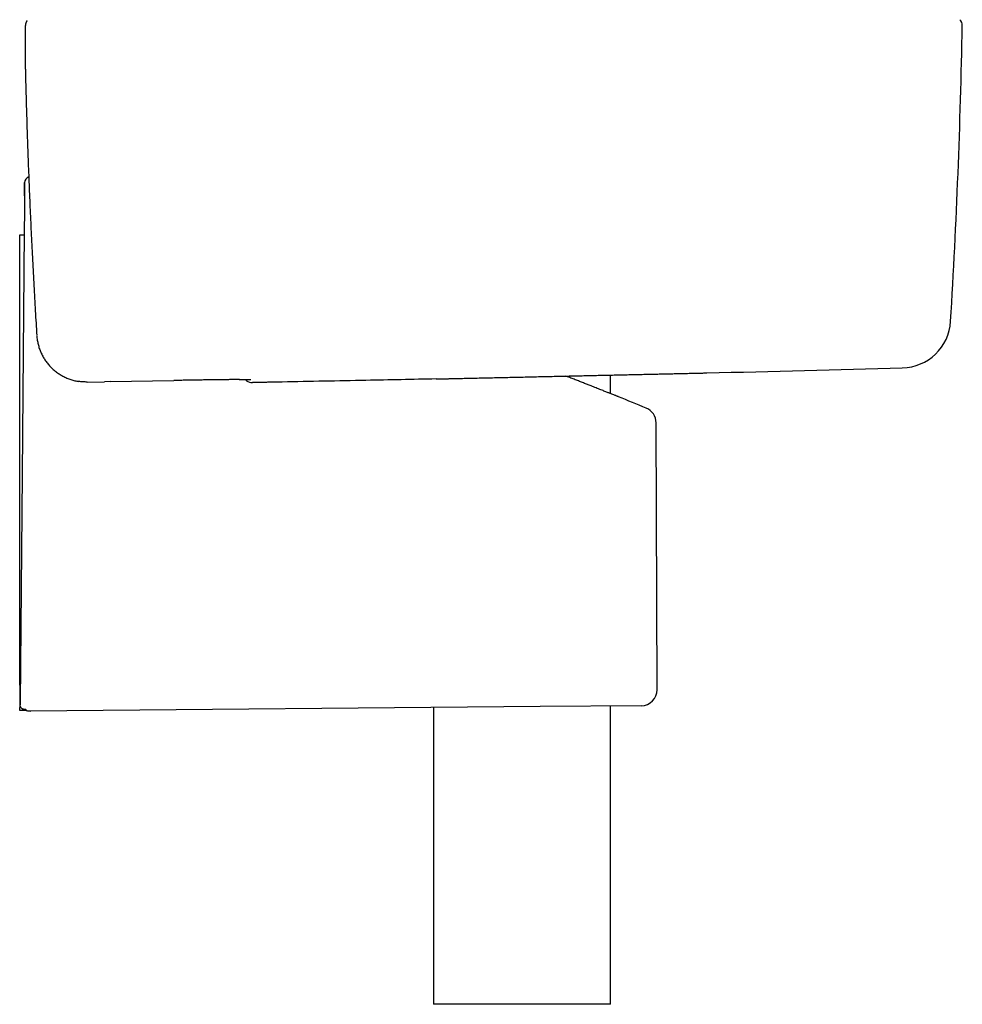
# Model space of a CAD drawing. Header units: millimetres. Extents: x 8 to 789, y 12 to 2370.
# Tile 48 of 85: x 637 to 732, y 1610 to 1709. Entities that reach past the tile are written whole.
import ezdxf

# ---------------------------------------------------------------- set-up
doc = ezdxf.new("R2010")
doc.units = ezdxf.units.MM

msp = doc.modelspace()

# ---------------------------------------------------------------- linework, layer by layer
at = {"color": 7, "linetype": 'Continuous', "lineweight": 30}
for p, q in [((637.802, 1703.344), (637.802, 1703.343)), ((637.71, 1692.774), (637.699, 1691.507)), ((637.217, 1687.142), (637.217, 1687.504)), ((637.217, 1687.504), (637.666, 1687.504)), ((637.217, 1675.269), (637.217, 1687.142)), ((638.935, 1677.39), (638.935, 1677.39)), ((638.937, 1677.36), (638.937, 1677.359)), ((637.217, 1675.131), (637.217, 1675.269)), ((637.217, 1642.204), (637.217, 1675.131)), ((679.114, 1673.016), (679.09, 1673.015)), ((696.617, 1671.547), (696.617, 1673.405)), ((644.009, 1672.704), (643.994, 1672.704)), ((644.009, 1672.704), (645.757, 1672.735)), ((646.317, 1672.745), (645.751, 1672.735)), ((646.323, 1672.745), (652.716, 1672.86)), ((701.306, 1641.751), (701.212, 1668.603)), ((637.217, 1642.204), (637.217, 1639.957)), ((637.271, 1642.204), (637.217, 1642.204)), ((637.894, 1639.66), (637.217, 1639.652)), ((689.548, 1640.057), (638.317, 1639.61)), ((678.817, 1639.963), (678.817, 1610.104)), ((699.72, 1640.146), (689.548, 1640.057)), ((696.617, 1610.104), (696.617, 1640.118)), ((687.717, 1610.104), (678.817, 1610.104)), ((696.617, 1610.104), (687.717, 1610.104))]:
    msp.add_line(p, q, dxfattribs=at)
at = {"color": 7, "linetype": 'Continuous', "lineweight": 30, "flags": 128}
msp.add_lwpolyline([(637.687, 1689.882), (637.669, 1687.846), (637.598, 1679.701), (637.456, 1663.411), (637.256, 1640.415)], dxfattribs=at)
at = {"color": 7, "linetype": 'Continuous', "lineweight": 30}
for centre, radius, start, end in [((731.206, 1708.571), 0.8, 358.95106, 46.80368), ((32.124, 1721.371), 700, 356.514496, 358.951057), ((638.31, 1692.77), 0.6, 107.99174, 179.91364), ((725.838, 1679.118), 5, 271.51613, 356.51477), ((487.717, 10670.966), 9000, 271.3918211, 271.516945), ((706.152, 1680.619), 7, 271.2744, 271.39182), ((660.549, 1673.451), 0.8, 218.69263, 264.29968), ((316.866, 746.475), 1000, 67.458325, 67.630729), ((699.612, 1668.596), 1.6, 0.25424, 67.61559), ((699.706, 1641.745), 1.6, 270.5, 0.19958)]:
    msp.add_arc(centre, radius, start, end, dxfattribs=at)
for points, knots in [([(637.977, 1709.071), (637.975, 1709.07), (637.958, 1709.05), (637.931, 1709.01), (637.896, 1708.953), (637.869, 1708.899), (637.847, 1708.848), (637.831, 1708.801), (637.819, 1708.758), (637.81, 1708.723), (637.804, 1708.692), (637.801, 1708.675), (637.797, 1708.649), (637.792, 1708.613), (637.785, 1708.559), (637.78, 1708.495), (637.775, 1708.417), (637.771, 1708.335), (637.767, 1708.247), (637.764, 1708.149), (637.761, 1708.046), (637.758, 1707.936), (637.756, 1707.82), (637.755, 1707.697), (637.753, 1707.567), (637.752, 1707.43), (637.751, 1707.286), (637.751, 1707.137), (637.75, 1706.981), (637.751, 1706.819), (637.751, 1706.651), (637.752, 1706.477), (637.753, 1706.296), (637.754, 1706.11), (637.756, 1705.918), (637.758, 1705.722), (637.761, 1705.521), (637.763, 1705.316), (637.766, 1705.107), (637.77, 1704.895), (637.773, 1704.68), (637.777, 1704.463), (637.782, 1704.244), (637.786, 1704.023), (637.791, 1703.802), (637.796, 1703.58), (637.8, 1703.427), (637.802, 1703.349), (637.802, 1703.344)], [0, 0, 0, 0, 0.000667, 0.01035, 0.019668, 0.028629, 0.037322, 0.045937, 0.054701, 0.063898, 0.070947, 0.076885, 0.082674, 0.099386, 0.120057, 0.154052, 0.184819, 0.213631, 0.244149, 0.273269, 0.301622, 0.329503, 0.357055, 0.384357, 0.411457, 0.438382, 0.465155, 0.49179, 0.518301, 0.544646, 0.571128, 0.597713, 0.624356, 0.651054, 0.6778, 0.704584, 0.731397, 0.758226, 0.785057, 0.811876, 0.838669, 0.865426, 0.892136, 0.91879, 0.945382, 0.971898, 0.99836, 1, 1, 1, 1]), ([(637.803, 1703.344), (637.808, 1703.124), (637.834, 1702.06), (637.888, 1700.151), (637.967, 1697.615), (638.057, 1695.077), (638.155, 1692.539), (638.262, 1690.002), (638.379, 1687.467), (638.505, 1684.932), (638.64, 1682.396), (638.782, 1679.882), (638.884, 1678.213), (638.935, 1677.39)], [0, 0, 0, 0, 0.025385, 0.122899, 0.220574, 0.318348, 0.416149, 0.513895, 0.611531, 0.709209, 0.806982, 0.904785, 1, 1, 1, 1]), ([(637.71, 1692.461), (637.71, 1692.504), (637.71, 1692.59), (637.71, 1692.68), (637.71, 1692.743), (637.71, 1692.772), (637.71, 1692.774), (637.71, 1692.774)], [0, 0, 0, 0, 0.218648, 0.437311, 0.656015, 0.874732, 1, 1, 1, 1]), ([(637.701, 1691.434), (637.702, 1691.493), (637.703, 1691.615), (637.704, 1691.791), (637.706, 1691.958), (637.707, 1692.107), (637.708, 1692.235), (637.709, 1692.335), (637.709, 1692.408), (637.71, 1692.45), (637.71, 1692.458), (637.71, 1692.461)], [0, 0, 0, 0, 0.116043, 0.235367, 0.351443, 0.471125, 0.582985, 0.698442, 0.804593, 0.91404, 1, 1, 1, 1]), ([(637.699, 1691.256), (637.699, 1691.249), (637.699, 1691.235), (637.698, 1691.142), (637.697, 1691.007), (637.695, 1690.832), (637.693, 1690.624), (637.691, 1690.392), (637.689, 1690.142), (637.688, 1689.969), (637.687, 1689.882)], [0, 0, 0, 0, 0.126974, 0.251467, 0.375513, 0.499933, 0.624761, 0.749711, 0.87464, 1, 1, 1, 1]), ([(637.699, 1691.507), (637.699, 1691.497), (637.699, 1691.476), (637.699, 1691.329), (637.699, 1691.256)], [0, 0, 0, 0, 0.50015, 1, 1, 1, 1]), ([(638.94, 1677.332), (638.942, 1677.303), (638.948, 1677.202), (638.969, 1677.031), (639.002, 1676.819), (639.045, 1676.608), (639.096, 1676.399), (639.156, 1676.193), (639.225, 1675.99), (639.303, 1675.791), (639.389, 1675.594), (639.484, 1675.401), (639.587, 1675.211), (639.698, 1675.028), (639.816, 1674.849), (639.942, 1674.676), (640.075, 1674.508), (640.216, 1674.346), (640.363, 1674.19), (640.518, 1674.04), (640.678, 1673.897), (640.845, 1673.761), (641.016, 1673.634), (641.193, 1673.513), (641.375, 1673.4), (641.562, 1673.294), (641.754, 1673.197), (641.95, 1673.108), (642.149, 1673.027), (642.351, 1672.955), (642.556, 1672.892), (642.764, 1672.838), (642.947, 1672.798), (643.061, 1672.779), (643.105, 1672.772)], [0, 0, 0, 0, 0.0132107, 0.0454146, 0.0776261, 0.1099672, 0.1423331, 0.1746019, 0.2067097, 0.2387508, 0.2709939, 0.3033798, 0.3357851, 0.3680716, 0.3999607, 0.4321913, 0.4644244, 0.4966195, 0.5288417, 0.5611522, 0.5936448, 0.6256838, 0.6577671, 0.689917, 0.7221231, 0.7543728, 0.786652, 0.8189424, 0.8512245, 0.8834819, 0.9156983, 0.9478641, 0.9799711, 1, 1, 1, 1]), ([(679.09, 1673.015), (677.915, 1672.991), (675.567, 1672.941), (671.813, 1672.865), (667.831, 1672.785), (665.022, 1672.73), (663.617, 1672.703)], [0, 0, 0, 0, 0.2278805, 0.4557638, 0.7278794, 1, 1, 1, 1]), ([(679.114, 1673.016), (679.205, 1673.018), (679.418, 1673.022), (679.758, 1673.03), (680.134, 1673.038), (680.512, 1673.047), (680.881, 1673.055), (681.125, 1673.06), (681.241, 1673.063)], [0, 0, 0, 0, 0.132162, 0.309845, 0.487571, 0.664567, 0.840899, 1, 1, 1, 1]), ([(681.237, 1673.063), (681.403, 1673.067), (681.809, 1673.076), (682.472, 1673.09), (683.223, 1673.107), (683.991, 1673.124), (684.767, 1673.141), (685.542, 1673.159), (686.311, 1673.176), (687.076, 1673.193), (687.844, 1673.21), (688.62, 1673.227), (689.399, 1673.245), (690.184, 1673.262), (690.966, 1673.279), (691.735, 1673.296), (692.488, 1673.313), (693.226, 1673.33), (693.957, 1673.346), (694.683, 1673.362), (695.403, 1673.378), (696.116, 1673.394), (696.816, 1673.41), (697.493, 1673.425), (698.145, 1673.439), (698.772, 1673.453), (699.383, 1673.467), (699.979, 1673.48), (700.557, 1673.493), (701.119, 1673.505), (701.657, 1673.517), (702.174, 1673.529), (702.668, 1673.54), (703.137, 1673.55), (703.578, 1673.56), (703.993, 1673.569), (704.379, 1673.578), (704.736, 1673.586), (705.059, 1673.593), (705.336, 1673.599), (705.571, 1673.604), (705.767, 1673.609), (705.935, 1673.612), (706.075, 1673.615), (706.183, 1673.618), (706.256, 1673.62), (706.279, 1673.62), (706.287, 1673.62)], [0, 0, 0, 0, 0.015394, 0.037578, 0.060245, 0.082912, 0.105745, 0.128579, 0.150614, 0.17265, 0.194839, 0.217027, 0.239699, 0.26237, 0.285208, 0.308047, 0.330084, 0.352121, 0.374311, 0.396501, 0.419174, 0.441847, 0.464686, 0.487526, 0.509561, 0.531596, 0.553784, 0.575972, 0.598643, 0.621313, 0.644151, 0.666989, 0.690239, 0.71349, 0.736921, 0.760351, 0.784354, 0.808357, 0.832558, 0.856759, 0.878164, 0.899568, 0.921114, 0.942659, 0.964645, 0.986632, 1, 1, 1, 1]), ([(695.787, 1671.872), (695.709, 1671.903), (695.554, 1671.964), (695.304, 1672.062), (695.041, 1672.165), (694.741, 1672.283), (694.401, 1672.417), (694.019, 1672.567), (693.618, 1672.726), (693.198, 1672.891), (692.76, 1673.064), (692.41, 1673.203), (692.202, 1673.285), (692.149, 1673.306)], [0, 0, 0, 0, 0.081901, 0.163802, 0.246314, 0.328826, 0.433185, 0.537618, 0.641981, 0.749, 0.856094, 0.963117, 1, 1, 1, 1]), ([(706.21, 1673.618), (706.223, 1673.619), (706.25, 1673.619), (706.278, 1673.62), (706.297, 1673.62), (706.307, 1673.621), (706.307, 1673.621), (706.308, 1673.621)], [0, 0, 0, 0, 0.214248, 0.430274, 0.646862, 0.864139, 1, 1, 1, 1]), ([(706.277, 1673.62), (706.284, 1673.62), (706.298, 1673.62), (706.306, 1673.621), (706.307, 1673.621), (706.308, 1673.621)], [0, 0, 0, 0, 0.371214, 0.757844, 1, 1, 1, 1]), ([(643.994, 1672.704), (643.855, 1672.706), (643.575, 1672.71), (643.278, 1672.738), (643.123, 1672.769), (643.105, 1672.773)], [0, 0, 0, 0, 0.468725, 0.939574, 1, 1, 1, 1]), ([(659.311, 1672.951), (659.236, 1672.95), (659.064, 1672.949), (658.761, 1672.947), (658.408, 1672.944), (658.029, 1672.94), (657.627, 1672.935), (657.202, 1672.93), (656.757, 1672.925), (656.292, 1672.918), (655.812, 1672.911), (655.319, 1672.904), (654.813, 1672.896), (654.297, 1672.887), (653.774, 1672.879), (653.246, 1672.869), (652.893, 1672.863), (652.716, 1672.86)], [0, 0, 0, 0, 0.052126, 0.119909, 0.187769, 0.255551, 0.323102, 0.390618, 0.458364, 0.526189, 0.593935, 0.661451, 0.729006, 0.796792, 0.864657, 0.932444, 1, 1, 1, 1]), ([(659.302, 1672.951), (659.347, 1672.951), (659.439, 1672.951), (659.569, 1672.952), (659.695, 1672.952), (659.811, 1672.952), (659.92, 1672.952), (660.019, 1672.952), (660.11, 1672.952), (660.191, 1672.951), (660.263, 1672.951), (660.325, 1672.95), (660.377, 1672.949), (660.417, 1672.948), (660.444, 1672.947), (660.461, 1672.946), (660.468, 1672.946), (660.468, 1672.946), (660.467, 1672.946)], [0, 0, 0, 0, 0.0666752, 0.1379442, 0.2088788, 0.2797153, 0.350741, 0.4215033, 0.4919758, 0.5621016, 0.631773, 0.7007974, 0.7688371, 0.835248, 0.8908936, 0.9410055, 0.984208, 1, 1, 1, 1]), ([(660.469, 1672.655), (660.476, 1672.654), (660.491, 1672.653), (660.508, 1672.652), (660.524, 1672.651), (660.538, 1672.65), (660.555, 1672.65), (660.576, 1672.65), (660.598, 1672.65), (660.617, 1672.65), (660.623, 1672.65)], [0, 0, 0, 0, 0.0526317, 0.1145, 0.1884212, 0.2824812, 0.4106704, 0.6076073, 0.8879857, 1, 1, 1, 1]), ([(663.617, 1672.703), (663.523, 1672.701), (663.334, 1672.697), (663.056, 1672.692), (662.784, 1672.687), (662.52, 1672.682), (662.267, 1672.677), (662.025, 1672.673), (661.797, 1672.669), (661.583, 1672.665), (661.387, 1672.662), (661.209, 1672.659), (661.051, 1672.656), (660.916, 1672.654), (660.801, 1672.652), (660.71, 1672.651), (660.654, 1672.651), (660.636, 1672.651), (660.633, 1672.651)], [0, 0, 0, 0, 0.065883, 0.131999, 0.198119, 0.264006, 0.329897, 0.396023, 0.46216, 0.528065, 0.59433, 0.660846, 0.727381, 0.793673, 0.858426, 0.923389, 0.988343, 1, 1, 1, 1]), ([(697.441, 1671.225), (697.441, 1671.225), (697.442, 1671.224), (697.412, 1671.236), (697.354, 1671.259), (697.269, 1671.292), (697.162, 1671.334), (697.029, 1671.386), (696.87, 1671.448), (696.685, 1671.521), (696.498, 1671.594), (696.318, 1671.664), (696.152, 1671.729), (695.976, 1671.798), (695.85, 1671.848), (695.787, 1671.872)], [0, 0, 0, 0, 0.053989, 0.144984, 0.2359, 0.321778, 0.407721, 0.4936, 0.581889, 0.670247, 0.758539, 0.818739, 0.878939, 0.939469, 1, 1, 1, 1]), ([(637.256, 1640.415), (637.255, 1640.391), (637.255, 1640.343), (637.254, 1640.285), (637.254, 1640.253), (637.254, 1640.244)], [0, 0, 0, 0, 0.405877, 0.822432, 1, 1, 1, 1]), ([(637.217, 1639.652), (637.217, 1639.655), (637.217, 1639.662), (637.217, 1639.714), (637.217, 1639.79), (637.217, 1639.876), (637.217, 1639.933), (637.217, 1639.957)], [0, 0, 0, 0, 0.212839, 0.425687, 0.638282, 0.850489, 1, 1, 1, 1]), ([(637.876, 1639.782), (637.874, 1639.782), (637.842, 1639.775), (637.781, 1639.767), (637.691, 1639.769), (637.6, 1639.785), (637.514, 1639.817), (637.437, 1639.863), (637.373, 1639.921), (637.32, 1639.99), (637.283, 1640.067), (637.258, 1640.152), (637.255, 1640.213), (637.254, 1640.244)], [0, 0, 0, 0, 0.007748, 0.09964, 0.193485, 0.296452, 0.402263, 0.502239, 0.604927, 0.702301, 0.802328, 0.899731, 1, 1, 1, 1]), ([(637.471, 1639.841), (637.499, 1639.824), (637.561, 1639.787), (637.66, 1639.74), (637.768, 1639.697), (637.879, 1639.662), (637.992, 1639.636), (638.108, 1639.619), (638.216, 1639.61), (638.284, 1639.61), (638.313, 1639.61)], [0, 0, 0, 0, 0.107648, 0.236507, 0.366011, 0.496535, 0.628452, 0.762125, 0.89788, 1, 1, 1, 1])]:
    msp.add_open_spline(points, degree=3, knots=knots, dxfattribs=at)

doc.saveas('drawing.dxf')
